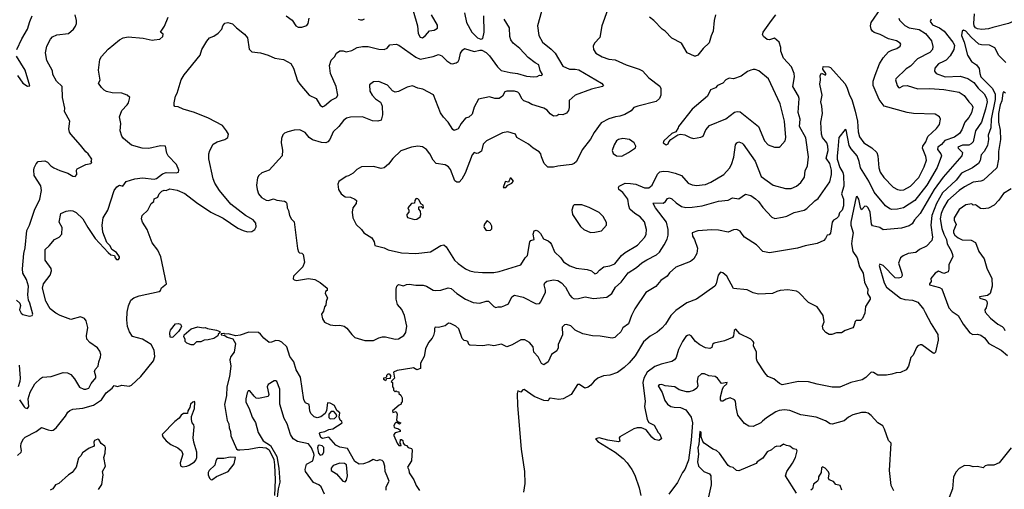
# Model space of a CAD drawing. Extents: x 1268547 to 1425625, y 515768 to 616754.
# Tile 145 of 256: x 1307554 to 1316631, y 588301 to 592631. Entities that reach past the tile are written whole.
import ezdxf

# ---------------------------------------------------------------- set-up
doc = ezdxf.new("R2010")
doc.units = 0

msp = doc.modelspace()

# ---------------------------------------------------------------- linework, layer by layer
at = {"layer": '0CON10XD'}
for points in [[(1307525, 590046.2), (1307555, 590015.8), (1307561.5, 589995), (1307553.3, 589955), (1307566.2, 589925), (1307582.4, 589912.4), (1307645, 589898), (1307670, 589905), (1307673.6, 589916.4), (1307646.6, 590016.6), (1307635.9, 590045), (1307630.3, 590095), (1307633.6, 590175), (1307616.4, 590235), (1307584, 590294), (1307578.9, 590335), (1307591.4, 590475), (1307603.1, 590526.9), (1307621.2, 590688.8), (1307644.4, 590735), (1307691.8, 590875), (1307739.2, 590975), (1307754.4, 591055), (1307748.9, 591098.9), (1307688, 591195), (1307684.2, 591245), (1307688.8, 591265), (1307705, 591302.5), (1307725, 591322.5), (1307785, 591330), (1307808.8, 591318.8), (1307840, 591285), (1307870, 591265), (1307925, 591239.2), (1307996.8, 591216.8), (1308045, 591187.5), (1308065, 591183.8), (1308080, 591205), (1308077.5, 591245), (1308084, 591255), (1308164.2, 591295.8), (1308210, 591305), (1308217.5, 591315), (1308212.5, 591325), (1308220, 591345), (1308184, 591395), (1308162.5, 591412.5), (1308115, 591474.3), (1308024, 591574), (1308013.1, 591595), (1308007.1, 591625), (1308017.5, 591695), (1307966.7, 591785), (1307971.2, 591815), (1307948.5, 591915), (1307944.1, 592014.1), (1307894.4, 592064.4), (1307860, 592125), (1307855, 592160), (1307804.4, 592255), (1307790.8, 592325), (1307805, 592386.7), (1307837.9, 592452.1), (1307855, 592472), (1307895, 592490.8), (1308005, 592502.5), (1308050.6, 592545), (1308069.1, 592570.9), (1308076.8, 592596.8), (1308076.7, 592625), (1308064.3, 592675)], [(1307526.9, 592355), (1307575, 592455.8), (1307626.9, 592543.1), (1307646.2, 592615), (1307667.5, 592665)], [(1307553.3, 589125), (1307595, 589062.5), (1307605, 589052.5), (1307625, 589047.5), (1307638.8, 589065), (1307632, 589135), (1307652, 589198), (1307694.2, 589275), (1307745, 589324.2), (1307765, 589335.8), (1307845, 589340.6), (1307955, 589378.5), (1307995, 589373.8), (1308025, 589358.9), (1308059.7, 589319.7), (1308105, 589244), (1308145, 589225.8), (1308165, 589224.4), (1308192, 589235), (1308212.4, 589277.6), (1308255, 589330), (1308256.9, 589345), (1308244.1, 589385.9), (1308250, 589405), (1308276.2, 589435), (1308282, 589475), (1308300.3, 589519.7), (1308301.9, 589545), (1308292.2, 589575), (1308272.5, 589605), (1308201.2, 589655), (1308173.3, 589685), (1308168.8, 589715), (1308183.6, 589793.6), (1308166.7, 589855), (1308150, 589875), (1308115, 589890), (1308025, 589865.8), (1307928, 589905), (1307885.8, 589925), (1307833.8, 589965), (1307794.4, 590035), (1307764.6, 590154.6), (1307774.5, 590195), (1307835.6, 590275), (1307847.5, 590315), (1307845, 590336), (1307789.2, 590415), (1307788.3, 590511.7), (1307825.4, 590544.6), (1307875, 590604.2), (1307918.8, 590625), (1307942, 590655), (1307946.2, 590715), (1307918.8, 590765), (1307933.3, 590845), (1307982.5, 590865), (1308019.1, 590870.9), (1308045, 590867.3), (1308075, 590851.9), (1308137.1, 590795), (1308182.2, 590715), (1308250.6, 590615), (1308368.8, 590485), (1308395, 590463.8), (1308428.3, 590458.3), (1308433.3, 590435), (1308445, 590418.8), (1308465, 590418.8), (1308473.8, 590435), (1308473.3, 590445), (1308447.5, 590485), (1308403.6, 590513.6), (1308387.5, 590545), (1308356.4, 590576.4), (1308320.9, 590670.9), (1308315.5, 590735), (1308324, 590805), (1308365.5, 590874.5), (1308424, 591055), (1308450.9, 591089.1), (1308475, 591104.2), (1308505, 591096.9), (1308535, 591138.9), (1308615.3, 591164.7), (1308685, 591172.5), (1308795, 591161.4), (1308815, 591168.2), (1308871.5, 591208.5), (1308905, 591222), (1308995, 591217.5), (1309016.7, 591225), (1309022, 591245), (1309000.8, 591295), (1308923.8, 591375), (1308909.2, 591399.2), (1308896.7, 591465), (1308850.9, 591469.1), (1308745, 591442.9), (1308682.5, 591445), (1308585, 591474.3), (1308510, 591535), (1308496.1, 591556.1), (1308478.8, 591605), (1308487.5, 591675), (1308474, 591735), (1308495, 591793.3), (1308546, 591845), (1308558, 591865), (1308570, 591915), (1308546.2, 591935), (1308495.8, 591954.2), (1308405, 591958), (1308355, 591968.8), (1308331.4, 591981.4), (1308306.7, 592005), (1308280, 592045), (1308295.8, 592074.2), (1308281.4, 592165), (1308292.5, 592265), (1308307, 592293), (1308370.3, 592359.7), (1308475, 592446), (1308507.5, 592465), (1308555, 592472.5), (1308690.7, 592459.3), (1308775, 592442.5), (1308795, 592444), (1308845, 592452.5), (1308872.5, 592475), (1308877, 592497), (1308852.5, 592515), (1308890.3, 592569.7), (1308923.3, 592655)], [(1310012, 592665), (1310065, 592625.7), (1310099.6, 592575), (1310121.1, 592561.1), (1310155, 592562.7), (1310201.6, 592578.4), (1310214.3, 592595), (1310224.1, 592645)], [(1312363.3, 592705), (1312327.5, 592575), (1312339.2, 592485), (1312372.2, 592422.2), (1312455, 592359.2), (1312492, 592322), (1312562.2, 592202.2), (1312621.2, 592175), (1312675, 592175.4), (1312707.4, 592167.4), (1312916.2, 592045), (1312937.5, 592025), (1312927.5, 592015), (1312825, 591989.4), (1312675, 591935.7), (1312618, 591885), (1312618, 591822), (1312612.9, 591795), (1312595, 591768.8), (1312560, 591755), (1312525, 591758), (1312505, 591744), (1312475, 591742.5), (1312443.2, 591763.2), (1312415.4, 591795.4), (1312386.4, 591816.4), (1312275, 591849.2), (1312245, 591867.5), (1312202.5, 591882.5), (1312187.7, 591897.7), (1312159.6, 591949.6), (1312145, 591962.9), (1312115, 591971.4), (1312045, 591971.2), (1312027.5, 591965), (1312006.2, 591925), (1311975, 591904.2), (1311935, 591904.3), (1311885, 591920), (1311785, 591896.9), (1311744.5, 591825), (1311725, 591760), (1311695, 591731.2), (1311665, 591722.5), (1311623.8, 591675), (1311596.2, 591625), (1311558, 591608), (1311547, 591617), (1311505, 591686), (1311461.7, 591731.7), (1311433, 591773), (1311367.4, 591937.4), (1311271.7, 591991.7), (1311225, 592000), (1311175, 592020), (1311125, 592010), (1311045, 591968), (1311015, 591963.8), (1310991.2, 591975), (1310945, 592028), (1310865, 592061.2), (1310815, 592058.8), (1310778.3, 592031.7), (1310781.7, 591971.7), (1310803.8, 591935), (1310835, 591900.8), (1310880, 591870), (1310887.3, 591857.3), (1310894.2, 591835), (1310897.5, 591755), (1310885, 591703.3), (1310855, 591696.7), (1310805, 591698.8), (1310715, 591734.3), (1310605, 591731.9), (1310567.8, 591722.2), (1310539.5, 591700.5), (1310495.8, 591645), (1310445, 591596.7), (1310412.2, 591527.8), (1310395, 591506.2), (1310375, 591496), (1310335, 591497.5), (1310252.6, 591522.6), (1310223.6, 591543.6), (1310185, 591591.2), (1310135.9, 591615.9)], [(1312972.6, 592717.4), (1312921.1, 592575), (1312903.2, 592466.8), (1312852.5, 592415), (1312841.7, 592388.3), (1312843.3, 592355), (1312865, 592323.3), (1312925, 592290), (1312985.9, 592265.9), (1313045, 592261.4), (1313145, 592213.3), (1313265, 592175.6), (1313295, 592159.2), (1313353.8, 592095), (1313455, 592018.8), (1313465.6, 591995), (1313465.7, 591935), (1313452.9, 591905), (1313422.4, 591877.6), (1313251.2, 591835), (1313215, 591820), (1313189.6, 591790.4), (1313131.7, 591758.3), (1313087.9, 591742.1), (1313045.7, 591735.7), (1312985, 591718.1), (1312915, 591680), (1312849.3, 591590.7), (1312815, 591530), (1312739.1, 591430.9), (1312685.8, 591325), (1312665, 591304.2), (1312645, 591295.8), (1312515, 591280.6), (1312475, 591270.6), (1312421.7, 591271.7), (1312389.4, 591305), (1312363.1, 591365), (1312358.1, 591395), (1312342.1, 591412.1), (1312288, 591445), (1312245, 591483.8), (1312136.7, 591545), (1312125.7, 591575.7), (1312055, 591595.7), (1312005, 591586.9), (1311856, 591515), (1311825.6, 591484.4), (1311810.5, 591419.5), (1311785, 591400.8), (1311765, 591398.6), (1311745, 591405.6), (1311725.6, 591385), (1311659.4, 591215), (1311629.8, 591160.2), (1311605, 591134.2), (1311583.2, 591133.2), (1311565, 591144), (1311525, 591250), (1311506, 591275), (1311475, 591291.4), (1311394.5, 591304.5), (1311365.8, 591335), (1311336, 591395), (1311305, 591433.3), (1311267.3, 591457.3), (1311225, 591466), (1311165, 591455.8), (1311066.8, 591423.2), (1310995, 591352), (1310955, 591300), (1310915, 591266), (1310885, 591260), (1310815, 591277.8), (1310705, 591274.3), (1310661.7, 591248.3), (1310626.7, 591215), (1310585, 591190), (1310563.3, 591185), (1310495, 591140), (1310486.7, 591115), (1310492.5, 591065), (1310516.7, 591025), (1310555, 590996.2), (1310605, 590993.8), (1310645, 590976.7), (1310658, 590965), (1310655.8, 590935), (1310623.8, 590895), (1310617.5, 590855), (1310624.2, 590805), (1310655, 590742.5), (1310705, 590696.2), (1310726.7, 590665), (1310799.1, 590619.1), (1310822.2, 590582.2), (1310829.4, 590549.4), (1310915, 590528), (1310950.5, 590510.5), (1311075, 590482.7), (1311205, 590476.7), (1311339.7, 590490.3), (1311435, 590550), (1311465, 590553.8), (1311485, 590536.2), (1311563.6, 590413.6), (1311595, 590382.5), (1311665, 590334), (1311705, 590315.8), (1311745, 590305.8), (1311821.4, 590298.6), (1311925, 590301.5), (1311975, 590310.5), (1312175, 590370), (1312215, 590436.7), (1312235, 590457.5), (1312256.5, 590583.5), (1312265, 590594.2), (1312296.2, 590605), (1312286.2, 590655), (1312297, 590683), (1312315, 590690), (1312335, 590680), (1312355, 590658.8), (1312381.8, 590611.8), (1312425, 590592.5), (1312445, 590575.8), (1312458.1, 590558.1), (1312485, 590489.2), (1312542, 590435), (1312568.3, 590398.3), (1312625, 590362.9), (1312685, 590341.4), (1312785, 590329.2), (1312824.3, 590314.3), (1312855, 590288)], [(1310815, 589674), (1310865, 589699.2), (1310897.7, 589707.7), (1310925, 589708), (1311013.9, 589686.1), (1311045, 589689.2), (1311095, 589718.8), (1311115, 589747.5), (1311122, 589805), (1311102.9, 589905), (1311077.6, 589957.6), (1311037.1, 590005), (1311023.3, 590055), (1311024.2, 590145.8), (1311032, 590175), (1311045, 590188.8), (1311092.5, 590177.5), (1311120.7, 590189.3), (1311145, 590191.2), (1311205, 590182.2), (1311275, 590183.3), (1311305, 590174.4), (1311365, 590138.6), (1311385, 590134.3), (1311435, 590138.6), (1311505, 590160), (1311532.3, 590152.3), (1311584, 590105), (1311665, 590054.3), (1311735, 590024.2), (1311795, 590017.5), (1311855, 590036), (1311875, 590036.2), (1311925, 589988), (1311945, 589976.2), (1311965, 589983.8), (1311995, 589982.5), (1312025, 589996.7), (1312059.3, 590010.7), (1312091.2, 590075), (1312115, 590090), (1312195, 590072.5), (1312315, 590010), (1312345, 590013.8), (1312359.7, 590030.3), (1312400.7, 590119.3), (1312402.1, 590137.9), (1312390.4, 590185), (1312395.4, 590204.6), (1312415, 590219.2), (1312475, 590233.3), (1312515, 590225.5), (1312549.2, 590205), (1312584.6, 590164.6), (1312625, 590091.9), (1312645, 590069.4), (1312665, 590058.1), (1312705, 590059.4), (1312765.7, 590074.3), (1312845, 590060.5), (1312966.4, 590073.6), (1313012.5, 590105), (1313045.6, 590165), (1313097.9, 590212.1), (1313164.1, 590295.9), (1313239.2, 590345), (1313289.8, 590390.2), (1313335, 590415.5), (1313425, 590464.4), (1313451.7, 590488.3), (1313496.1, 590553.9), (1313522.6, 590607.4), (1313533.5, 590645), (1313533.2, 590695), (1313516.9, 590765), (1313415.5, 590895), (1313394.2, 590935), (1313396.2, 590943.8), (1313485, 590939.6), (1313506.6, 590953.4), (1313527.6, 590982.4), (1313545, 590989.2), (1313565, 590980), (1313605, 590943.3), (1313655, 590910), (1313695, 590900), (1313755, 590901.1), (1313846.1, 590913.9), (1313995, 590957.8), (1314084.3, 590965.7), (1314125, 590987.1), (1314185, 590980), (1314245, 591022.9), (1314295, 591010.9), (1314338.3, 590978.2), (1314365.6, 590955), (1314405, 590898), (1314489.3, 590809.3), (1314515, 590799.4), (1314585, 590808.9), (1314625, 590820), (1314695, 590854.3), (1314785, 590875.7), (1314810.7, 590889.3), (1314885, 590961.4), (1314915, 590982.5), (1315023.3, 591135), (1315038.2, 591205), (1315036.7, 591245), (1315022.7, 591305), (1314987.7, 591355), (1315006.6, 591425), (1315004.6, 591465), (1314994.6, 591495), (1314955.3, 591545.3), (1314946, 591575), (1314940.4, 591685), (1314954.4, 591765), (1314949.4, 591835), (1314940, 591875), (1314952.3, 591935), (1314931.4, 592035), (1314937.3, 592075), (1314933.1, 592115), (1314945, 592136.7), (1314975, 592122.9), (1314985, 592123.8), (1314986.7, 592133.3), (1314957.5, 592175), (1314961.7, 592198.3), (1315013, 592197), (1315030, 592190), (1315161.1, 592041.1), (1315179.8, 592009.8), (1315203.3, 591935), (1315225.6, 591895), (1315256.1, 591786.1), (1315278.2, 591695), (1315283.4, 591596.6), (1315295, 591552), (1315334.7, 591494.7), (1315409.6, 591449.6), (1315455.6, 591405), (1315465.5, 591375), (1315475.7, 591264.3), (1315487.3, 591225), (1315519.5, 591175), (1315605, 591085.7), (1315645, 591064.4), (1315678.3, 591058.3), (1315705, 591062.5), (1315765, 591094.6), (1315844.3, 591175.7), (1315892.9, 591275), (1315914.7, 591335), (1315908.3, 591368.3), (1315877.6, 591445), (1315878.7, 591465), (1315907.8, 591505), (1315925.7, 591555), (1316005, 591627.5), (1316032.5, 591665), (1316043.6, 591713.6), (1316035, 591736.7), (1315995, 591760), (1315794.6, 591764.6), (1315735, 591774.4), (1315524.2, 591834.2), (1315476.6, 591896.6), (1315422.5, 592025), (1315422.5, 592065), (1315440.9, 592119.1), (1315481.9, 592225), (1315515, 592280), (1315565, 592334.2), (1315595, 592351.4), (1315638.8, 592365), (1315671.7, 592388.3), (1315676, 592405), (1315670, 592415), (1315637.5, 592435), (1315565, 592454.2), (1315486.2, 592495), (1315432, 592512), (1315415, 592524.2), (1315402.5, 592545), (1315398.2, 592575), (1315404.5, 592605), (1315493.3, 592735)], [(1311181.1, 592711.1), (1311220.8, 592575), (1311226.5, 592505), (1311245, 592470), (1311266.2, 592465), (1311295.3, 592484.7), (1311333, 592527), (1311375, 592535.8), (1311405.8, 592554.2), (1311405, 592580), (1311349.5, 592675)], [(1311655.5, 592695), (1311673, 592605), (1311722.9, 592515), (1311775, 592463.2), (1311805, 592450.2), (1311823.3, 592456.7), (1311834.7, 592515), (1311832.1, 592665)], [(1312855, 590288), (1312875, 590294), (1312897.9, 590322.1), (1312938.8, 590351.2), (1312995, 590361.4), (1313041.3, 590378.7), (1313103.3, 590456.7), (1313135, 590485.7), (1313248.9, 590551.1), (1313315.8, 590625), (1313328.6, 590655), (1313333.1, 590695), (1313315, 590766.2), (1313275, 590814.2), (1313225, 590843.1), (1313180, 590885), (1313169.1, 590915), (1313161.9, 590975), (1313115, 591037.1), (1313076, 591065), (1313074, 591085), (1313081.2, 591095), (1313135, 591122.2), (1313185, 591121.5), (1313235, 591113.6), (1313315, 591080.8), (1313355, 591080.9), (1313385.9, 591104.1), (1313435, 591206), (1313455, 591226.9), (1313485, 591235.5), (1313535, 591232.7), (1313596.7, 591215), (1313655, 591192.9), (1313717.5, 591125), (1313755, 591108.9), (1313795, 591103.5), (1313845, 591107.5), (1313875, 591112.7), (1313925, 591133.8), (1314045, 591204.4), (1314097.4, 591262.6), (1314115.5, 591295), (1314136.1, 591363.9), (1314152.4, 591477.6), (1314165, 591496), (1314185, 591504), (1314213.2, 591493.2), (1314225, 591482), (1314335, 591327.1), (1314390, 591185), (1314498.8, 591105), (1314615, 591074.3), (1314665, 591074.4), (1314714.1, 591095.9), (1314755, 591130), (1314790.5, 591179.5), (1314794.1, 591235.9), (1314816, 591285), (1314825.5, 591365), (1314801.7, 591541.7), (1314741.5, 591645), (1314748.2, 591715), (1314729.2, 591775), (1314740, 591905), (1314734.4, 591925), (1314680, 592015), (1314697.5, 592105), (1314694.2, 592135.8), (1314668.6, 592195), (1314596.6, 592276.6), (1314572.1, 592342.1), (1314570.6, 592375), (1314556.7, 592425), (1314512, 592462), (1314465, 592445.6), (1314445, 592449.2), (1314411.9, 592475), (1314403.3, 592495), (1314407.1, 592515), (1314485.6, 592624.4), (1314526, 592675)], [(1313968.6, 592675), (1313956.8, 592623.2), (1313947.1, 592525), (1313927.9, 592482.1), (1313911.7, 592418.3), (1313855.8, 592364.2), (1313805, 592303.8), (1313785.7, 592294.3), (1313775, 592294), (1313706.2, 592325), (1313655, 592414), (1313565, 592460.8), (1313506, 592525), (1313478, 592545), (1313400, 592625), (1313360, 592655)], [(1317041.1, 592665), (1317004.3, 592605), (1316975, 592570), (1316855, 592484.2), (1316845, 592480), (1316816.4, 592483.6), (1316785, 592503.3), (1316784.4, 592585), (1316775, 592608.8), (1316755, 592624), (1316713.3, 592615), (1316670, 592595), (1316525, 592559.1), (1316485, 592547.3), (1316425, 592541.8), (1316385, 592546.7), (1316365, 592556.4), (1316353.2, 592573.2), (1316348.8, 592595), (1316356.1, 592685)], [(1307535, 588613.3), (1307566.4, 588643.6), (1307570, 588655), (1307563.5, 588695), (1307568.9, 588725), (1307588.9, 588765), (1307605, 588781.9), (1307705, 588834.2), (1307755, 588870.8), (1307815, 588849.5), (1307845, 588843.5), (1307863.6, 588846.4), (1307891.1, 588868.9), (1307976.2, 588975), (1307997, 589013), (1308015, 589028.8), (1308045, 589038.8), (1308135, 589048.6), (1308235, 589077.1), (1308307.9, 589125), (1308349.8, 589190.2), (1308406.4, 589233.6), (1308425, 589257.5), (1308455, 589250), (1308495, 589262.2), (1308562.1, 589252.1), (1308585, 589261.9), (1308670, 589340), (1308786.7, 589485), (1308800, 589525), (1308793, 589583), (1308767.5, 589635), (1308685.9, 589685.9), (1308595, 589710), (1308565, 589752.5), (1308547, 589803), (1308541.2, 589865), (1308543.8, 589935), (1308556, 589994), (1308580, 590045), (1308605, 590066), (1308655, 590085.5), (1308840, 590125), (1308852.5, 590135), (1308860.7, 590159.3), (1308906.2, 590195), (1308856.2, 590445), (1308828.8, 590505), (1308774, 590575), (1308730, 590695), (1308686, 590765), (1308677.5, 590795), (1308683.8, 590825), (1308733.8, 590875), (1308767.5, 590935), (1308790, 590955), (1308795, 590980), (1308826.4, 590993.6), (1308841.2, 591025), (1308865, 591050), (1308885, 591058), (1308905, 591056), (1308938.3, 591071.7), (1309005, 591057.8), (1309075, 591028.2), (1309185, 590944.6), (1309315, 590856.2), (1309430.3, 590800.3), (1309565, 590708.5), (1309615, 590686.9), (1309655, 590674.2), (1309695, 590678.8), (1309722.5, 590695), (1309735, 590720), (1309730, 590755), (1309705.4, 590785.4), (1309635, 590825.7), (1309499.1, 590929.1), (1309395.5, 591055.5), (1309352.5, 591125), (1309337.5, 591165), (1309298.3, 591348.3), (1309298.8, 591395), (1309306, 591425), (1309337.7, 591482.3), (1309375, 591506.2), (1309445, 591526.7), (1309472.5, 591545), (1309480, 591575), (1309461.2, 591605), (1309425, 591656), (1309295, 591724.2), (1309165, 591774.3), (1309062.5, 591805), (1309015, 591827.5), (1308985, 591830), (1308978.3, 591838.3), (1308977.5, 591865), (1308991.2, 591925), (1309006.7, 591955), (1309043.8, 592075), (1309068.8, 592121.2), (1309216.2, 592305), (1309234, 592355), (1309277.7, 592432.3), (1309305, 592463.8), (1309345, 592478), (1309382.7, 592507.3), (1309416.2, 592545), (1309426.2, 592575), (1309445, 592598.8), (1309473.6, 592603.6), (1309515, 592593.3), (1309552, 592555), (1309626.3, 592496.3), (1309653.3, 592463.3), (1309668.3, 592358.3), (1309695, 592333.8), (1309775, 592326), (1309845, 592303.8), (1309905, 592276.2), (1309986.4, 592263.6), (1310055, 592226), (1310077.5, 592185), (1310116.2, 592066.2), (1310135.3, 592035.3), (1310224, 591934), (1310285.8, 591905), (1310325, 591844), (1310345, 591828), (1310365, 591836), (1310425, 591887.5), (1310474, 591915), (1310487.8, 591935), (1310472.5, 592015), (1310418.2, 592135), (1310411.3, 592208.7), (1310425, 592257.5), (1310455, 592287.5), (1310475, 592322.5), (1310505, 592342.5), (1310535, 592343.3), (1310565, 592333.8), (1310615, 592347.5), (1310665, 592374.4), (1310715, 592384.3), (1310765, 592384.5), (1310865, 592358.6), (1310913.9, 592356.1), (1310941.7, 592368.3), (1310965, 592398.8), (1311025, 592405.6), (1311048.6, 592395), (1311205, 592285.5), (1311245, 592265.8), (1311365, 592291.9), (1311415, 592310), (1311445, 592298.6), (1311493.1, 592253.1), (1311528.2, 592228.2), (1311545, 592224.5), (1311578.2, 592231.8), (1311594.7, 592245.3), (1311605.4, 592265), (1311617.6, 592322.4), (1311635, 592351.2), (1311655, 592366.2), (1311745, 592336.7), (1311795, 592349.4), (1311815, 592348.5), (1311855, 592327.3), (1311886.6, 592296.6), (1311957.8, 592197.8), (1311993.7, 592163.7), (1312075, 592143.1), (1312143.8, 592133.8), (1312225, 592110.3), (1312295, 592104.6), (1312325, 592108.1), (1312345, 592118), (1312365, 592117.5), (1312372.5, 592125), (1312353.3, 592163.3), (1312340, 592215), (1312305, 592234.2), (1312242.7, 592282.7), (1312165, 592364.6), (1312102.1, 592415), (1312083.2, 592445), (1312073.3, 592475), (1312069.4, 592555), (1312020, 592635)], [(1310675, 592636.7), (1310695, 592628.1), (1310715, 592629.4), (1310731.7, 592638.3)], [(1315659.4, 592645), (1315666.4, 592626.4), (1315715, 592578.1), (1315755, 592557.3), (1315845, 592541.8), (1315904.4, 592504.4), (1315960, 592435), (1315972.2, 592385), (1315968.2, 592355), (1315945, 592327.5), (1315830.5, 592269.5), (1315766.8, 592203.2), (1315725, 592177.7), (1315630, 592085), (1315626.7, 592075), (1315642.5, 592025), (1315655, 592006.7), (1315665, 592003.8), (1315699.7, 592020.3), (1315735, 592024.5), (1315834.4, 591994.4), (1315945, 591997.3), (1316075, 591986), (1316215, 591962.5), (1316261.8, 591931.8), (1316305, 591872.5), (1316332.9, 591845), (1316341.9, 591825), (1316328.9, 591771.1), (1316305, 591730.6), (1316266.2, 591685), (1316240.8, 591615), (1316217.7, 591582.3), (1316172.4, 591547.6), (1316083.2, 591516.8), (1316051, 591479), (1316017.3, 591455), (1316015.4, 591435), (1316047.3, 591395), (1316052.5, 591375), (1316011.5, 591268.5), (1315917, 591105), (1315805, 590965.4), (1315702.6, 590897.4), (1315645, 590882.7), (1315595, 590880.8), (1315575, 590887.3), (1315534.7, 590914.7), (1315430.6, 591040.6), (1315381, 591141), (1315304.2, 591265), (1315292.9, 591325), (1315273.6, 591375), (1315220.1, 591440.1), (1315202.1, 591472.1), (1315173.9, 591613.9), (1315163, 591617), (1315104.6, 591545.4), (1315097.3, 591435), (1315088.7, 591375), (1315091.4, 591345), (1315115, 591267.3), (1315142.5, 591222.5), (1315149.6, 591195), (1315151, 591095), (1315130.9, 591025), (1315150, 590975), (1315148.5, 590915), (1315135.6, 590875), (1315111.2, 590848.8), (1315101.8, 590815), (1315085, 590797.5), (1315057.1, 590782.9), (1315044.3, 590765), (1315028.3, 590661.7), (1315015, 590648.8), (1314996.7, 590643.3), (1314984, 590615), (1314965.9, 590594.1), (1314905, 590566), (1314795, 590545.8), (1314723.9, 590523.9), (1314465, 590481.2), (1314405, 590493.8), (1314346.7, 590555), (1314236.7, 590625), (1314214, 590655), (1314195, 590682.5), (1314165, 590696.9), (1314135, 590692.5), (1314085, 590673.3), (1313995, 590691.4), (1313935, 590692.9), (1313805, 590684.4), (1313752.5, 590665), (1313756.3, 590636.3), (1313774.3, 590605), (1313802.9, 590525), (1313795.7, 590475), (1313768, 590425), (1313738.5, 590401.5), (1313601.9, 590348.1), (1313545, 590297.1), (1313522.4, 590267.6), (1313465, 590227.5), (1313419.3, 590170.7), (1313325.5, 590114.5), (1313224.3, 589965), (1313194.3, 589905), (1313165, 589826.2), (1313115, 589791.2), (1313095, 589753.8), (1313056.7, 589715), (1313039.5, 589700.5), (1313015, 589693.3), (1312905, 589712.5), (1312835, 589716), (1312745, 589734.2), (1312675, 589768), (1312635, 589808), (1312595, 589821.2), (1312575, 589818.8), (1312555.8, 589795), (1312557.5, 589725), (1312519.2, 589635), (1312518, 589605), (1312505, 589577.5), (1312457.5, 589545), (1312425, 589477.5), (1312385, 589450), (1312365, 589460), (1312332.3, 589522.3), (1312294, 589565), (1312288, 589615), (1312255, 589654), (1312209.7, 589679.7), (1312175, 589680), (1312095, 589632.5), (1312045, 589615.7), (1311995, 589639.5), (1311925, 589624.4), (1311875, 589632.5), (1311825, 589623.9), (1311705, 589628.8), (1311695.9, 589635.9), (1311683.9, 589663.9), (1311670.7, 589669.3)], [(1315958, 592635), (1315946.9, 592615), (1315968.1, 592585), (1316035, 592555.9), (1316076, 592526), (1316157.1, 592425), (1316171.3, 592395), (1316167.1, 592355), (1316132.5, 592297.5), (1316095, 592258.9), (1316069.2, 592245), (1316024.5, 592225), (1315990.9, 592185), (1315987.6, 592157.6), (1316001.9, 592135), (1316085, 592105.3), (1316225, 592110.6), (1316295, 592090), (1316351.4, 592051.4), (1316390.2, 592000.2), (1316445, 591947.5), (1316467.6, 591907.6), (1316471.9, 591875), (1316459.1, 591805), (1316421.1, 591685), (1316366.2, 591605), (1316343.2, 591505), (1316325.5, 591485), (1316305, 591473.8), (1316245, 591473.7), (1316202.5, 591455), (1316204.4, 591445), (1316244.5, 591405), (1316240, 591375), (1316067.5, 591177.5), (1315984.5, 591065.5), (1315856.4, 590843.6), (1315802.9, 590785), (1315780.4, 590749.6), (1315755, 590731.1), (1315682.4, 590707.6), (1315515, 590692), (1315485, 590714.2), (1315415, 590730.6), (1315405.6, 590745), (1315393.6, 590855), (1315375, 590897.5), (1315365, 590908.6), (1315345, 590911.2), (1315315, 590877.5), (1315305, 590900), (1315291.4, 590975), (1315275, 591000), (1315265, 590998), (1315215.3, 590765), (1315216.3, 590735), (1315238.7, 590665), (1315227.1, 590612.9), (1315222.3, 590565), (1315234.3, 590495), (1315275.4, 590435), (1315295, 590353.8), (1315329.4, 590295), (1315342.1, 590212.1), (1315372.9, 590145), (1315368.6, 590105), (1315394, 590065), (1315393.8, 590055), (1315352.3, 589987.7), (1315344.1, 589925.9), (1315322.7, 589877.3), (1315305, 589858.8), (1315265, 589856.2), (1315255, 589848.8), (1315244.3, 589805.7), (1315235, 589791.2), (1315164.2, 589765.8), (1315130, 589745), (1315085, 589742.5), (1315041.7, 589728.3), (1315015, 589727.5), (1314985, 589747.5), (1314961.2, 589775), (1314954.1, 589805.9), (1314970, 589845), (1314960, 589905), (1314906.7, 589985), (1314825, 590023.3), (1314735.9, 590115.9), (1314715, 590126.7), (1314635, 590138.8), (1314565, 590134.2), (1314535, 590126)], [(1316645.8, 592235), (1316582, 592302), (1316542.6, 592372.6), (1316496, 592396), (1316419.5, 592399.5), (1316395, 592406.8), (1316325, 592468.4), (1316275, 592524.7), (1316255, 592533.5), (1316243.8, 592525), (1316236.4, 592485), (1316261.4, 592425), (1316290.9, 592305), (1316328.8, 592245), (1316375, 592214.2), (1316399.8, 592179.8), (1316404, 592135), (1316414.8, 592105), (1316522.2, 591995), (1316545.5, 591945), (1316545.5, 591895), (1316510.2, 591715), (1316507.1, 591632.9), (1316482.6, 591567.4), (1316485.7, 591525), (1316475, 591472), (1316445, 591416.9), (1316419.1, 591385), (1316408.2, 591331.8), (1316394.5, 591305), (1316339.4, 591265), (1316236.2, 591215), (1316187.4, 591152.6), (1316061.4, 591035), (1316006.1, 590935), (1315961.6, 590825), (1315952.5, 590735), (1315967.7, 590625), (1315962.3, 590595), (1315915, 590543.5), (1315848.5, 590511.5), (1315815, 590485.8), (1315745, 590474.4), (1315698.8, 590455), (1315674.3, 590435), (1315656.2, 590385), (1315687.8, 590295), (1315689.1, 590270.9), (1315679.2, 590255), (1315655, 590246.5), (1315625, 590251.5), (1315515, 590364), (1315485, 590376.7), (1315477.5, 590365), (1315525, 590204.2), (1315545, 590164.6), (1315675, 590064.2), (1315715, 590050.6), (1315785.6, 590045.6), (1315835, 590026.7), (1315885, 589963.3), (1315900.7, 589930.7), (1315955.6, 589825.6), (1316017, 589727), (1316020, 589675), (1315995.7, 589564.3), (1315985, 589553.3), (1315975, 589556.7), (1315871.7, 589631.7), (1315855, 589632.5), (1315835, 589622.5), (1315821.7, 589608.3), (1315790.7, 589539.3), (1315770, 589515), (1315747.5, 589435), (1315725, 589402.5), (1315675, 589377.5), (1315635, 589376.2), (1315595, 589361.2), (1315545, 589352), (1315465, 589352), (1315425, 589377.5), (1315405, 589381.2), (1315355, 589331.2), (1315320.3, 589309.7), (1315215.5, 589284.5), (1315115, 589242.5), (1315045, 589241.4), (1314905, 589269.4), (1314825, 589291.9), (1314732.5, 589295)], [(1307535, 592116.7), (1307584.2, 592044.2), (1307625, 592018), (1307647.5, 592022.5), (1307605.6, 592165), (1307525.8, 592295)], [(1314554.1, 591455.9), (1314565, 591461.2), (1314610.8, 591515), (1314618.1, 591545), (1314603.7, 591695), (1314563.4, 591856.6), (1314456.5, 592085), (1314368.8, 592158.8), (1314335, 592170.8), (1314315, 592172.5), (1314295, 592165.5), (1314265, 592151.8), (1314205, 592110.4), (1314135, 592086.7), (1314095, 592093.3), (1314065, 592076), (1314036.7, 592045), (1313986.2, 592025), (1313968.2, 592001.8), (1313921.2, 591985), (1313895, 591926.7), (1313753.4, 591806.6), (1313627.5, 591647.5), (1313625.9, 591634.1), (1313603, 591597), (1313565, 591581.2), (1313492.5, 591515), (1313487.5, 591495), (1313515, 591477.5), (1313532.5, 591485), (1313537.5, 591505), (1313557.5, 591525), (1313621.2, 591568.8), (1313645, 591576.7), (1313685, 591568.8), (1313735, 591544), (1313765, 591536.2), (1313833, 591547), (1313855, 591557.5), (1313880, 591615), (1313913.4, 591656.6), (1314065, 591715.8), (1314145, 591777.1), (1314167, 591783), (1314195, 591780.6), (1314364.4, 591645), (1314419.2, 591515), (1314455, 591476.2), (1314513.6, 591456.4), (1314554.1, 591455.9)], [(1316642.4, 591952.4), (1316625, 591964.3), (1316616.9, 591955), (1316607.4, 591882.6), (1316593.3, 591845), (1316576.8, 591765), (1316576.8, 591685), (1316592.7, 591612.7), (1316596, 591526), (1316576.7, 591415), (1316576.9, 591345), (1316562.2, 591265), (1316439.9, 591150.1), (1316415, 591141.2), (1316345, 591132.1), (1316265, 591090.9), (1316215.3, 591055), (1316111.7, 590965), (1316069.8, 590895), (1316048.3, 590845), (1316039.4, 590795), (1316055.2, 590705), (1316072.7, 590652.7), (1316096.9, 590605), (1316105.6, 590565), (1316140, 590500), (1316155, 590467.5), (1316155.7, 590445), (1316119.4, 590375), (1316118.8, 590331.2), (1316112.3, 590307.7), (1316075, 590291.2), (1316025, 590311.2), (1315992.5, 590295), (1315952.5, 590245), (1315957, 590217), (1315942.5, 590195), (1315942.5, 590185), (1316032.4, 590162.4), (1316055, 590150), (1316120.4, 589975), (1316150.4, 589940.4), (1316205.3, 589905), (1316253.3, 589823.2), (1316312.7, 589742.7), (1316339.6, 589729.6), (1316385, 589730.5), (1316415, 589722.2), (1316447.3, 589697.3), (1316488, 589645), (1316601.4, 589585), (1316659.5, 589535)], [(1310135.9, 591615.9), (1310085, 591611.2), (1310025, 591596.2), (1309996.4, 591583.6), (1309980.7, 591569.3), (1309966.7, 591535), (1309963.8, 591495), (1309977, 591427), (1309974, 591375), (1309855, 591243.3), (1309785, 591218), (1309760, 591195), (1309747.7, 591172.3), (1309738, 591105), (1309742, 591065), (1309754.3, 591024.3), (1309782.7, 590992.7), (1309825, 590966), (1309847.1, 590962.9), (1309895, 590978), (1309925, 590967.5), (1309995, 590958.8), (1310009.5, 590949.5), (1310016.2, 590935), (1310018.8, 590895), (1310031.7, 590871.7), (1310042, 590825), (1310061.2, 590791.2), (1310085, 590767.5), (1310115, 590520), (1310125, 590490), (1310135, 590480), (1310155, 590477.5), (1310167.5, 590465), (1310180, 590395), (1310165, 590352.5), (1310077.5, 590265), (1310075, 590242.5), (1310085, 590232.5), (1310105, 590227.5), (1310215, 590246.2), (1310275, 590236.7), (1310325, 590207.5), (1310390, 590155), (1310390, 590135), (1310372.5, 590125), (1310370, 590105), (1310391.2, 590065), (1310378, 590032), (1310375, 590000), (1310363.8, 589985), (1310353.8, 589945), (1310336.2, 589915), (1310344.1, 589874.1), (1310365, 589842.5), (1310415, 589818), (1310465, 589810), (1310504.1, 589814.1), (1310545.7, 589805.7), (1310568.3, 589788.3), (1310615, 589727.5), (1310645, 589700), (1310735, 589673.3), (1310815, 589674)], [(1313105, 591373.8), (1313166.2, 591405), (1313230, 591450), (1313233.8, 591465), (1313218, 591495), (1313175, 591527.1), (1313115.8, 591535.8), (1313075, 591525.8), (1313055, 591513.3), (1313035, 591477.5), (1313016, 591425), (1313025.9, 591395.9), (1313055, 591376.7), (1313105, 591373.8)], [(1312035, 591082.5), (1312053.6, 591106.4), (1312090, 591125), (1312107, 591143), (1312085, 591170), (1312075, 591170), (1312067.5, 591145), (1312056.7, 591133.3), (1312035, 591140), (1312030, 591135), (1312012.5, 591082.5), (1312035, 591082.5)], [(1316695, 591070), (1316625, 591028.8), (1316581.7, 590968.3), (1316538.6, 590921.4), (1316485, 590891.9), (1316435.7, 590885.7), (1316410.6, 590890.6), (1316375, 590917.5), (1316365, 590922.5), (1316345, 590920), (1316331.7, 590931.7), (1316275, 590924), (1316215, 590880), (1316169.2, 590805), (1316167.5, 590782.5), (1316186.1, 590743.9), (1316162.1, 590685), (1316164.1, 590665), (1316175, 590645.6), (1316205, 590620.4), (1316242.4, 590602.4), (1316325, 590599.5), (1316366.9, 590576.9), (1316395.3, 590495), (1316445.9, 590425), (1316469.7, 590339.7), (1316516.5, 590245), (1316520, 590175), (1316501.2, 590105), (1316475, 590088.1), (1316402.7, 590075), (1316404.8, 590064.8), (1316458.9, 590048.9), (1316470.8, 590035), (1316473.3, 590015), (1316463.3, 589975), (1316451.2, 589955), (1316453.8, 589935), (1316505, 589878.8), (1316570, 589825), (1316611.9, 589801.9), (1316626, 589786), (1316636.8, 589766.8)], [(1311195, 590787.5), (1311215, 590792.5), (1311245, 590812.5), (1311252.5, 590835), (1311250, 590865), (1311232.5, 590885), (1311233, 590907), (1311255, 590910), (1311271.7, 590891.7), (1311277.5, 590895), (1311275, 590920), (1311251.7, 590931.7), (1311236.1, 590966.1), (1311225, 590980), (1311215, 590982.5), (1311205, 590980), (1311197.5, 590965), (1311195, 590940), (1311165, 590937.5), (1311133, 590897), (1311142.5, 590875), (1311142.5, 590855), (1311123.9, 590836.1), (1311122.5, 590825), (1311128.3, 590808.3), (1311195, 590787.5)], [(1312815, 590670), (1312855, 590672.5), (1312917.5, 590685), (1312962.5, 590735), (1312965, 590760), (1312933.8, 590815), (1312895, 590852.5), (1312805, 590900), (1312736.4, 590923.6), (1312665, 590924), (1312655.6, 590914.4), (1312644, 590875), (1312651.2, 590835), (1312723.1, 590723.1), (1312755, 590697.5), (1312815, 590670)], [(1311855, 590687.5), (1311895, 590690), (1311907, 590703), (1311907, 590727), (1311893, 590753), (1311865, 590780), (1311840, 590745), (1311833.8, 590725), (1311836.7, 590715), (1311855, 590687.5)], [(1314535, 590126), (1314495, 590106.2), (1314365, 590100.8), (1314315, 590112.5), (1314260.3, 590140.3), (1314135, 590153.1), (1314074.2, 590265), (1314036.7, 590296.7), (1314015, 590302.9), (1313994.5, 590275), (1313973.4, 590196.6), (1313962, 590175), (1313792.5, 590055), (1313705, 590020), (1313601.8, 589948.2), (1313558, 589905), (1313508.8, 589825), (1313475, 589786.7), (1313430.5, 589749.5), (1313365, 589714), (1313305, 589660.8), (1313228.4, 589531.6), (1313172.9, 589467.1), (1313126.7, 589423.3), (1313065, 589378.9), (1312995, 589354.3), (1312935, 589346.2), (1312882.5, 589325), (1312850.7, 589299.3), (1312819.5, 589260.5), (1312795, 589243.3), (1312765, 589233.3), (1312715, 589268.8), (1312695, 589266.2), (1312638.8, 589175), (1312565, 589136.5), (1312525, 589130.6), (1312445, 589140), (1312434, 589136), (1312432.5, 589125), (1312423.3, 589116.7), (1312385, 589120), (1312297.6, 589157.6), (1312205, 589220.8), (1312191.9, 589218.1), (1312175, 589196.7), (1312145, 589207.5), (1312140, 589185), (1312142.4, 589075), (1312177.9, 588672.1), (1312208.4, 588465), (1312211.5, 588355), (1312199.7, 588275)], [(1308955, 589700), (1308942.5, 589705), (1308937.5, 589745), (1308943, 589767), (1308991.7, 589828.3), (1309015, 589830), (1309035, 589822.5), (1309046.2, 589806.2), (1309037.5, 589785), (1309018.6, 589755), (1308965, 589703.8), (1308955, 589700)], [(1309155, 589632.5), (1309135, 589632.5), (1309095, 589650), (1309080, 589665), (1309080, 589685), (1309066.7, 589706.7), (1309070, 589725), (1309135, 589780), (1309195, 589798), (1309245, 589790), (1309265, 589792.5), (1309285, 589783.8), (1309369.3, 589769.3), (1309397.5, 589755), (1309400, 589745), (1309385, 589730), (1309380, 589715), (1309345, 589690.8), (1309291.7, 589678.3), (1309255, 589677.5), (1309225, 589660), (1309185, 589660), (1309155, 589632.5)], [(1310932.9, 588292.9), (1310931.1, 588325), (1310959.2, 588375), (1310943, 588423), (1310923.6, 588466.4), (1310918.8, 588515), (1310906.7, 588555), (1310895, 588566.7), (1310875, 588573.3), (1310845, 588562.5), (1310813.9, 588576.1), (1310775, 588553.8), (1310725, 588536.2), (1310685, 588532), (1310645, 588556.7), (1310575, 588676.7), (1310505, 588690), (1310466.9, 588706.9), (1310405, 588781.2), (1310345, 588770.7), (1310329.2, 588779.2), (1310318.9, 588815), (1310321.5, 588825), (1310366.9, 588835), (1310405, 588853.4), (1310441.5, 588858.5), (1310525.5, 588915), (1310523.8, 588925), (1310507.5, 588937.5), (1310498.8, 588965), (1310506.2, 589005), (1310477.2, 589027.2), (1310455.3, 589075.3), (1310415, 589094.6), (1310392.6, 589097.4), (1310382.6, 589027.4), (1310369, 589001), (1310329.8, 588970.2), (1310295, 588960), (1310269, 588969), (1310239.1, 588999.1), (1310229, 589025), (1310222.2, 589082.2), (1310188.8, 589098.8), (1310172.9, 589125), (1310144.2, 589335), (1310103.4, 589403.4), (1310080, 589475), (1310045, 589526.7), (1310016.9, 589615), (1309969.2, 589659.2), (1309945, 589670.6), (1309915, 589674.4), (1309875, 589657.1), (1309855, 589655.8), (1309803.5, 589693.5), (1309775, 589732.5), (1309755, 589745.6), (1309665, 589749.2), (1309585, 589722), (1309545, 589716.7), (1309475, 589733.3), (1309445, 589730), (1309435, 589736.7), (1309410, 589735), (1309410, 589725), (1309445, 589720), (1309467.5, 589705), (1309517.5, 589687.5), (1309542, 589645), (1309530, 589565), (1309501.2, 589525), (1309492, 589495), (1309499.4, 589435), (1309489.3, 589340.7), (1309462.9, 589245), (1309460.8, 589165), (1309443, 589083), (1309465.7, 588935), (1309482.9, 588905), (1309485, 588867.5), (1309498.5, 588835), (1309499.4, 588795), (1309553.8, 588673.8), (1309563.8, 588665), (1309583.7, 588663.7), (1309665, 588670.4), (1309765, 588690.4), (1309825, 588683.6), (1309855, 588664.3), (1309897.6, 588575), (1309904.4, 588525.6), (1309908.1, 588388.1), (1309904, 588245)], [(1311670.7, 589669.3), (1311653, 589673), (1311632.5, 589692.5), (1311601.2, 589781.2), (1311575, 589803.8), (1311525, 589831.2), (1311508.3, 589831.7), (1311475, 589808.8), (1311416.1, 589793.9), (1311385, 589796.7), (1311377.5, 589785), (1311378.8, 589755), (1311369.5, 589720.5), (1311356.2, 589695), (1311322, 589655), (1311295.8, 589595), (1311284, 589525), (1311250, 589465), (1311250, 589415), (1311215, 589403.3), (1311185, 589420), (1311168, 589418), (1311032.5, 589395), (1311000, 589380), (1311010, 589325), (1310980, 589295), (1310990, 589285), (1310990, 589245), (1311000, 589235), (1311000, 589215), (1311015, 589200), (1311025, 589210), (1311031.7, 589201.7), (1311048.3, 589198.3), (1311050, 589185), (1311068.3, 589168.3), (1311080, 589145), (1311080, 589105), (1311071.7, 589098.3), (1311070, 589085), (1311051.7, 589078.3), (1310990, 589025), (1310995, 589010), (1311025, 589020), (1311032.5, 588995), (1311028.3, 588938.3), (1311041.7, 588921.7), (1311067.5, 588915), (1311055, 588902.5), (1311025, 588920), (1311011.7, 588908.3), (1311003.3, 588885), (1311007.5, 588875), (1311015, 588867.5), (1311045, 588860), (1311060, 588845), (1311060, 588835), (1311015, 588822.5), (1311003, 588807), (1311003, 588797), (1311032.5, 588725), (1311050, 588705), (1311070, 588705), (1311068.3, 588718.3), (1311060, 588725), (1311065, 588760), (1311075, 588760), (1311085, 588750), (1311090, 588725), (1311101.7, 588711.7), (1311120, 588705), (1311135, 588687.5), (1311166.7, 588676.7), (1311172.5, 588665), (1311167, 588563), (1311130, 588505), (1311141.7, 588481.7), (1311145, 588452.5), (1311188.3, 588388.3), (1311210, 588335), (1311240.7, 588290.7)], [(1314732.5, 589295), (1314584.1, 589264.1), (1314557.7, 589277.7), (1314505, 589320), (1314452.3, 589342.3), (1314423.3, 589375), (1314352.3, 589482.3), (1314346.2, 589505), (1314348, 589565), (1314318.8, 589625), (1314321.2, 589655), (1314316.7, 589665), (1314295, 589686), (1314192.5, 589735), (1314155, 589776.2), (1314140.8, 589765), (1314134.2, 589715.8), (1314125, 589701.2), (1314050.5, 589669.5), (1313955, 589650), (1313940, 589635), (1313935, 589607.5), (1313915, 589600), (1313875, 589605.7), (1313825, 589631.9), (1313785, 589662.9), (1313745, 589715.7), (1313725, 589724.3), (1313709.3, 589720.7), (1313695, 589709.2), (1313665, 589662.5), (1313628.8, 589591.2), (1313605, 589516.7), (1313590, 589495), (1313565, 589478.6), (1313466.4, 589453.6), (1313408.1, 589431.9), (1313339.6, 589380.4), (1313307.8, 589325), (1313299.5, 589285), (1313318.8, 589111.2), (1313313.1, 589065), (1313338.8, 588945), (1313355, 588917.5), (1313403, 588893), (1313440, 588825), (1313455, 588810), (1313470, 588765), (1313445, 588752.5), (1313405, 588760), (1313380.7, 588780.7), (1313329.3, 588849.3), (1313285, 588866.7), (1313245, 588866.7), (1313215, 588857.5), (1313087.5, 588785), (1313081.2, 588775), (1313086.7, 588745), (1313075, 588738.8), (1312975, 588753.8), (1312895.3, 588775.3), (1312863.3, 588765), (1312882.9, 588742.9), (1313045, 588642.7), (1313115.9, 588585.9), (1313153.8, 588545), (1313196.7, 588485), (1313225, 588431.2), (1313264.7, 588315.3), (1313279, 588245)], [(1307548.5, 589445), (1307558.5, 589325), (1307556.2, 589295), (1307540, 589245)], [(1310365, 588257.1), (1310334, 588324), (1310312.7, 588342.7), (1310263.9, 588365), (1310190, 588465), (1310184.4, 588485), (1310197.3, 588532.7), (1310255.7, 588564.3), (1310268.2, 588615), (1310265, 588632.1), (1310245, 588683.1), (1310215, 588720), (1310115, 588740.9), (1310075.9, 588765.9), (1310049.1, 588805), (1310020.9, 588905), (1309993.5, 588953.5), (1309951.8, 589085), (1309953.1, 589225), (1309925, 589295.8), (1309915, 589302.5), (1309899.1, 589300.9), (1309845, 589268.8), (1309835.6, 589245), (1309850.6, 589175), (1309845, 589156.2), (1309755, 589138.5), (1309735, 589142.7), (1309715, 589160), (1309675, 589207.5), (1309660.9, 589209.1), (1309650.8, 589189.2), (1309638.9, 589135), (1309639.2, 589105), (1309668.8, 589045), (1309696.9, 588965), (1309727.2, 588917.2), (1309752.2, 588825), (1309799.5, 588749.5), (1309865, 588703.6), (1309924, 588604), (1309944.1, 588495), (1309951.7, 588368.3), (1309937.3, 588305), (1309921.1, 588175)], [(1310925, 589300), (1310910, 589315), (1310911.7, 589328.3), (1310928.3, 589331.7), (1310938.3, 589341.7), (1310940, 589355), (1310950, 589365), (1310960, 589365), (1310971.7, 589351.7), (1310968.3, 589321.7), (1310935, 589320), (1310925, 589300)], [(1315612.5, 588287.5), (1315588.6, 588335), (1315571.2, 588475), (1315588.8, 588725), (1315565, 588752.5), (1315527.1, 588855), (1315510, 588885), (1315465, 588913.3), (1315405, 588982.9), (1315375, 589001.9), (1315355, 589009.5), (1315315, 589009.3), (1315235, 588988.4), (1315195, 588966.2), (1315155, 588932.1), (1315045, 588903.1), (1315025, 588906.2), (1314981.7, 588931.7), (1314897.5, 588967.5), (1314755, 588986.5), (1314655, 589026.9), (1314605, 589034.6), (1314555, 589026.4), (1314525.9, 589014.1), (1314439.2, 588960.8), (1314400.8, 588929.2), (1314385, 588914.4), (1314315, 588881.4), (1314275, 588883.1), (1314237.2, 588907.2), (1314175.7, 588985), (1314158.1, 589055), (1314153.3, 589113.3), (1314145, 589126), (1314105, 589143.3), (1314068.3, 589131.7), (1314035, 589112.5), (1314025, 589112.5), (1314016.1, 589126.1), (1314014.4, 589155), (1314031.8, 589225), (1314043.8, 589246.2), (1314074.4, 589275), (1314076.9, 589286.9), (1314025, 589277.5), (1313985.7, 589325.7), (1313965, 589341.5), (1313907.8, 589347.8), (1313867.5, 589365), (1313840, 589365), (1313804.3, 589335.7), (1313799.2, 589295), (1313805.6, 589255), (1313795, 589234), (1313765, 589211.2), (1313725, 589200), (1313700.3, 589200.3), (1313635, 589219.2), (1313595, 589246.7), (1313505.7, 589255.7), (1313475, 589266.9), (1313453.3, 589265), (1313440, 589255), (1313475.5, 589195), (1313500.5, 589119.5), (1313525, 589086.9), (1313555.9, 589065.9), (1313587.2, 589057.2), (1313646, 589055), (1313695, 589034.7), (1313745.7, 588965), (1313755.7, 588915), (1313745.1, 588755), (1313719.6, 588570.4), (1313686, 588485), (1313663.8, 588455), (1313617.1, 588365), (1313537.5, 588255)], [(1309055, 588507.5), (1309095, 588514.3), (1309117.8, 588522.2), (1309165, 588555.8), (1309179.1, 588570.9), (1309187.5, 588595), (1309186, 588645), (1309159.4, 588735), (1309154.4, 588775), (1309163.6, 588876.4), (1309158.8, 588895), (1309143.8, 588915), (1309136.7, 588945), (1309138.3, 588971.7), (1309166.7, 589045), (1309170, 589105), (1309165, 589110), (1309150, 589105), (1309127.5, 589085), (1309122.5, 589055), (1309103.3, 589025), (1309100, 589000), (1309065, 588998.8), (1309042.5, 588985), (1309025, 588957.5), (1308984.3, 588925.7), (1308868, 588805), (1308872, 588785), (1308905, 588748), (1308948.8, 588715), (1309011.9, 588685), (1309045.2, 588655.2), (1309058.4, 588625), (1309033.6, 588545), (1309035, 588517.5), (1309055, 588507.5)], [(1310415, 588951.4), (1310455, 588953.4), (1310476.5, 588975), (1310472.8, 588992.8), (1310448.8, 589018.8), (1310425, 589020), (1310403.9, 588995), (1310403.6, 588963.6), (1310415, 588951.4)], [(1308281.7, 588298.3), (1308310, 588345), (1308323.3, 588435), (1308316.7, 588465), (1308346.2, 588515), (1308329.2, 588595), (1308340.8, 588635), (1308345.6, 588685.6), (1308338.6, 588698.6), (1308303.6, 588723.6), (1308285, 588760), (1308275, 588762.5), (1308245, 588752.5), (1308236.7, 588735), (1308240, 588705), (1308233.9, 588696.1), (1308195, 588680), (1308133.2, 588636.8), (1308118.8, 588611.2), (1308095, 588587.5), (1308073.6, 588506.4), (1308037.5, 588455), (1308002.5, 588435), (1307916.1, 588353.9), (1307885, 588342.5), (1307860, 588305), (1307835, 588292.5)], [(1314715.9, 588265.9), (1314613.8, 588425), (1314626.2, 588465), (1314678.7, 588541.3), (1314706.2, 588595), (1314722.5, 588655), (1314715, 588666.7), (1314685, 588673.3), (1314655, 588698.8), (1314623.6, 588703.6), (1314595, 588716.7), (1314565, 588696.7), (1314535, 588700), (1314511.7, 588688.3), (1314485, 588663.8), (1314445, 588646.7), (1314405, 588586.7), (1314352.5, 588555), (1314345, 588540), (1314185, 588470.8), (1314163.2, 588473.2), (1314132.7, 588502.7), (1314105, 588508), (1314085, 588519.2), (1314005, 588635.8), (1313978.8, 588658.8), (1313945, 588670), (1313863.3, 588725), (1313851.5, 588741.5), (1313837.3, 588785), (1313835, 588828.8), (1313825, 588833.3), (1313815.6, 588715), (1313806.4, 588685), (1313811.8, 588625), (1313803.3, 588553.3), (1313811.3, 588515), (1313860.5, 588465), (1313914.3, 588444.3), (1313926.7, 588425), (1313928.1, 588341.9), (1313898.1, 588205)], [(1310325, 588616.3), (1310345, 588622.5), (1310357.9, 588645), (1310357.3, 588687.3), (1310341.5, 588701.5), (1310315, 588708.4), (1310305, 588705.3), (1310298.6, 588685), (1310308.5, 588635), (1310325, 588616.3)], [(1316695.6, 588684.4), (1316583.8, 588545), (1316535, 588524), (1316475.9, 588524.1), (1316455, 588516.7), (1316435, 588500), (1316385, 588512.5), (1316345, 588507.5), (1316315, 588517.5), (1316265, 588520), (1316215, 588492.5), (1316186.4, 588463.6), (1316162.7, 588417.3), (1316152.5, 588305), (1316122.5, 588225)], [(1309325, 588388.1), (1309335, 588393.3), (1309369.7, 588420.3), (1309475, 588466.2), (1309530, 588535), (1309542.5, 588595), (1309495, 588598.9), (1309435, 588585.6), (1309373.5, 588585), (1309360.7, 588565), (1309353.1, 588525), (1309301.2, 588475), (1309290.4, 588455), (1309290.4, 588435), (1309305, 588404.2), (1309315, 588391.4), (1309325, 588388.1)], [(1310555, 588370.3), (1310568, 588385), (1310576.2, 588426.2), (1310565.8, 588525.7), (1310547.6, 588537.6), (1310505, 588542), (1310445, 588521.6), (1310426.1, 588495), (1310425, 588473.8), (1310475, 588443.8), (1310531.9, 588375), (1310555, 588370.3)], [(1315133.9, 588293.9), (1315116.7, 588335), (1315076.4, 588346.4), (1315055, 588372.5), (1315015, 588387.5), (1315010, 588405), (1315016.4, 588443.6), (1315010.7, 588460.7), (1314980, 588495), (1314955, 588507.5), (1314945, 588500), (1314942.5, 588455), (1314917.5, 588415), (1314917.5, 588395), (1314907.5, 588375), (1314871.2, 588348.8), (1314863, 588307), (1314846.1, 588293.9)]]:
    msp.add_lwpolyline(points, dxfattribs=at)

doc.saveas('drawing.dxf')
